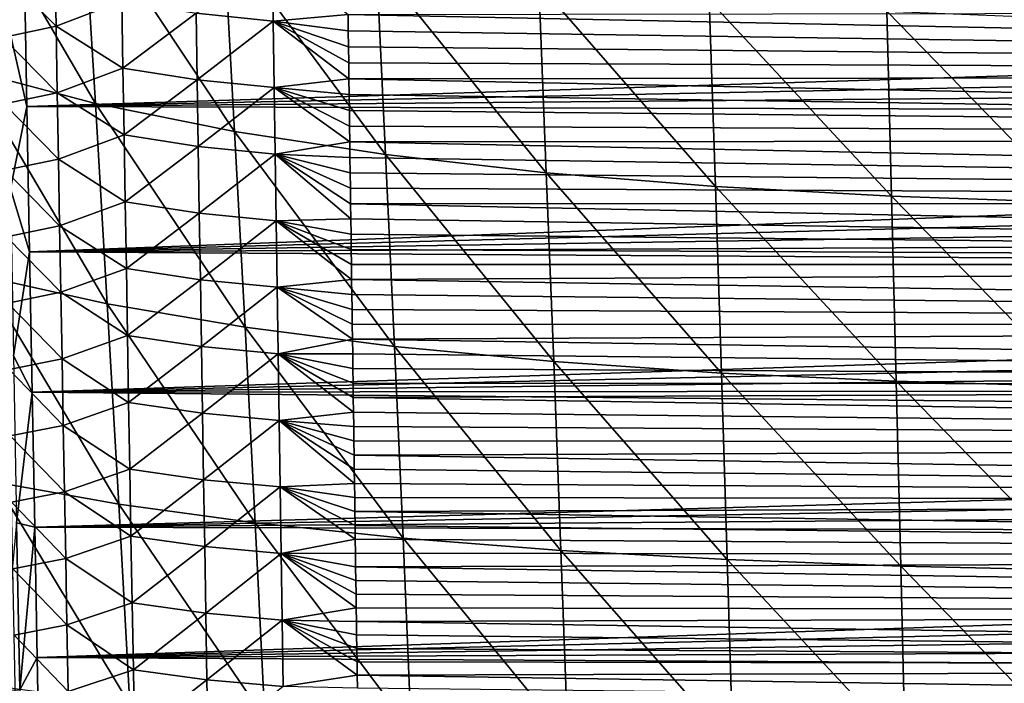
# Model space of a CAD drawing. Header units: metres. Extents: x -26 to 26, y -119 to 32.
# Tile 77 of 208: x -15 to -7, y -78 to -73. Entities that reach past the tile are written whole.
import ezdxf

# ---------------------------------------------------------------- set-up
doc = ezdxf.new("R2010")
doc.units = ezdxf.units.M
doc.layers.add('solid_13_411_041_XXX', color=7, linetype='CONTINUOUS')

msp = doc.modelspace()

# ---------------------------------------------------------------- linework, layer by layer
at = {"layer": 'solid_13_411_041_XXX'}
for points in [[(17.525429, -69.207085, 104.899536), (-17.651897, -67.035355, 104.899536), (-16.666857, -83.214798, 104.899536)], [(17.449858, -70.470863, 104.899536), (17.525429, -69.207085, 104.899536), (-16.666857, -83.214798, 104.899536)], [(17.304169, -72.877609, 104.899536), (17.449858, -70.470863, 104.899536), (-16.666857, -83.214798, 104.899536)], [(-14.675493, -72.348824, 145.143143), (-14.836639, -71.528801, 145.127792), (-14.812245, -72.884521, 145.127899)], [(-15.229058, -71.609421, 79.136452), (-14.197347, -71.923141, 77.956406), (-14.098579, -73.548683, 77.975136)], [(-15.119359, -73.279694, 79.157005), (-15.229058, -71.609421, 79.136452), (-14.098579, -73.548683, 77.975136)], [(-14.197347, -71.923141, 77.956406), (-13.05574, -72.188942, 76.868614), (-12.969152, -73.776581, 76.885094)], [(-14.098579, -73.548683, 77.975136), (-14.197347, -71.923141, 77.956406), (-12.969152, -73.776581, 76.885094)], [(-13.05574, -72.188942, 76.868614), (-11.81911, -72.406555, 75.879234), (-11.745146, -73.963165, 75.893204)], [(-12.969152, -73.776581, 76.885094), (-13.05574, -72.188942, 76.868614), (-11.745146, -73.963165, 75.893204)], [(-14.653278, -73.573616, 145.14325), (-14.675493, -72.348824, 145.143143), (-14.812245, -72.884521, 145.127899)], [(14.669995, -72.654648, 145.143173), (-14.675493, -72.348824, 145.143143), (-14.653278, -73.573616, 145.14325)], [(-13.281077, -72.814812, 139.039108), (-12.663306, -72.339943, 138.855377), (-12.655432, -72.879959, 138.860199)], [(-12.655432, -72.879959, 138.860199), (-12.663306, -72.339943, 138.855377), (-12.048853, -72.827682, 138.803894)], [(-14.859525, -72.474525, 140.326904), (-14.427161, -72.381165, 139.786545), (-14.417486, -72.921059, 139.790268)], [(-14.417486, -72.921059, 139.790268), (-14.427161, -72.381165, 139.786545), (-13.884197, -72.719032, 139.351959)], [(-11.81911, -72.406555, 75.879234), (-10.502211, -72.57843, 74.99334), (-10.44061, -74.11055, 75.004707)], [(-11.745146, -73.963165, 75.893204), (-11.81911, -72.406555, 75.879234), (-10.44061, -74.11055, 75.004707)], [(-14.849471, -73.01329, 140.329971), (-14.859525, -72.474525, 140.326904), (-14.417486, -72.921059, 139.790268)], [(-10.502211, -72.57843, 74.99334), (-9.118408, -72.708435, 74.215294), (-9.068419, -74.222031, 74.224091)], [(-10.44061, -74.11055, 75.004707), (-10.502211, -72.57843, 74.99334), (-9.068419, -74.222031, 74.224091)], [(14.669995, -72.654648, 145.143173), (-14.653278, -73.573616, 145.14325), (14.66392, -72.989799, 145.143204)], [(-14.417486, -72.921059, 139.790268), (-13.884197, -72.719032, 139.351959), (-13.874987, -73.261475, 139.356216)], [(-13.874987, -73.261475, 139.356216), (-13.884197, -72.719032, 139.351959), (-13.281077, -72.814812, 139.039108)], [(-9.118408, -72.708435, 74.215294), (-7.679694, -72.800743, 73.548866), (-7.640296, -74.301193, 73.555252)], [(-9.068419, -74.222031, 74.224091), (-9.118408, -72.708435, 74.215294), (-7.640296, -74.301193, 73.555252)], [(-13.874987, -73.261475, 139.356216), (-13.281077, -72.814812, 139.039108), (-13.272505, -73.35585, 139.043716)], [(-13.272505, -73.35585, 139.043716), (-13.281077, -72.814812, 139.039108), (-12.655432, -72.879959, 138.860199)], [(-12.655432, -72.879959, 138.860199), (-12.048853, -72.827682, 138.803894), (-12.047091, -72.958641, 138.805084)], [(12.049403, -72.788933, 138.803543), (12.042242, -73.320175, 138.80835), (-12.048853, -72.827682, 138.803894)], [(12.042242, -73.320175, 138.80835), (-12.047091, -72.958641, 138.805084), (-12.048853, -72.827682, 138.803894)], [(-7.679694, -72.800743, 73.548866), (-6.196318, -72.859901, 72.997841), (-6.166385, -74.351929, 73.002068)], [(-7.640296, -74.301193, 73.555252), (-7.679694, -72.800743, 73.548866), (-6.166385, -74.351929, 73.002068)], [(17.091856, -76.318466, 104.899536), (17.304169, -72.877609, 104.899536), (-16.666857, -83.214798, 104.899536)], [(-14.653278, -73.573616, 145.14325), (-14.812245, -72.884521, 145.127899), (-14.787565, -74.240242, 145.128006)], [(-13.272505, -73.35585, 139.043716), (-12.655432, -72.879959, 138.860199), (-12.647519, -73.419983, 138.865021)], [(-12.655432, -72.879959, 138.860199), (-12.047091, -72.958641, 138.805084), (-12.045334, -73.089073, 138.806259)], [(-12.655432, -72.879959, 138.860199), (-12.045334, -73.089073, 138.806259), (-12.043581, -73.218971, 138.807434)], [(-12.655432, -72.879959, 138.860199), (-12.043581, -73.218971, 138.807434), (-12.041834, -73.348312, 138.808609)], [(-12.647519, -73.419983, 138.865021), (-12.655432, -72.879959, 138.860199), (-12.041834, -73.348312, 138.808609)], [(-14.849471, -73.01329, 140.329971), (-14.417486, -72.921059, 139.790268), (-14.407775, -73.460953, 139.793976)], [(14.66392, -72.989799, 145.143204), (-14.653278, -73.573616, 145.14325), (14.657889, -73.321823, 145.143219)], [(-14.407775, -73.460953, 139.793976), (-14.417486, -72.921059, 139.790268), (-13.874987, -73.261475, 139.356216)], [(12.042242, -73.320175, 138.80835), (-12.045334, -73.089073, 138.806259), (-12.047091, -72.958641, 138.805084)], [(-14.839381, -73.552048, 140.333054), (-14.849471, -73.01329, 140.329971), (-14.407775, -73.460953, 139.793976)], [(12.042242, -73.320175, 138.80835), (-12.043581, -73.218971, 138.807434), (-12.045334, -73.089073, 138.806259)], [(12.042242, -73.320175, 138.80835), (-12.041834, -73.348312, 138.808609), (-12.043581, -73.218971, 138.807434)], [(-15.119359, -73.279694, 79.157005), (-14.098579, -73.548683, 77.975136), (-14.001876, -75.17408, 77.993851)], [(-15.01193, -74.949806, 79.177528), (-15.119359, -73.279694, 79.157005), (-14.001876, -75.17408, 77.993851)], [(-14.407775, -73.460953, 139.793976), (-13.874987, -73.261475, 139.356216), (-13.86574, -73.803909, 139.360458)], [(-13.86574, -73.803909, 139.360458), (-13.874987, -73.261475, 139.356216), (-13.272505, -73.35585, 139.043716)], [(14.657889, -73.321823, 145.143219), (-14.653278, -73.573616, 145.14325), (14.6519, -73.650642, 145.14325)], [(-13.86574, -73.803909, 139.360458), (-13.272505, -73.35585, 139.043716), (-13.263893, -73.896881, 139.04834)], [(-13.263893, -73.896881, 139.04834), (-13.272505, -73.35585, 139.043716), (-12.647519, -73.419983, 138.865021)], [(-12.647519, -73.419983, 138.865021), (-12.041834, -73.348312, 138.808609), (-12.040092, -73.477036, 138.809769)], [(12.042242, -73.320175, 138.80835), (12.035177, -73.841507, 138.813065), (-12.041834, -73.348312, 138.808609)], [(12.035177, -73.841507, 138.813065), (-12.040092, -73.477036, 138.809769), (-12.041834, -73.348312, 138.808609)], [(-14.839381, -73.552048, 140.333054), (-14.407775, -73.460953, 139.793976), (-14.398026, -74.000847, 139.797699)], [(-14.398026, -74.000847, 139.797699), (-14.407775, -73.460953, 139.793976), (-13.86574, -73.803909, 139.360458)], [(-13.263893, -73.896881, 139.04834), (-12.647519, -73.419983, 138.865021), (-12.639567, -73.959999, 138.869827)], [(-12.647519, -73.419983, 138.865021), (-12.040092, -73.477036, 138.809769), (-12.038357, -73.605156, 138.810928)], [(-12.647519, -73.419983, 138.865021), (-12.038357, -73.605156, 138.810928), (-12.036627, -73.732689, 138.812073)], [(-12.647519, -73.419983, 138.865021), (-12.036627, -73.732689, 138.812073), (-12.034903, -73.859634, 138.813217)], [(-12.639567, -73.959999, 138.869827), (-12.647519, -73.419983, 138.865021), (-12.034903, -73.859634, 138.813217)], [(12.035177, -73.841507, 138.813065), (-12.038357, -73.605156, 138.810928), (-12.040092, -73.477036, 138.809769)], [(-14.829254, -74.090805, 140.336136), (-14.839381, -73.552048, 140.333054), (-14.398026, -74.000847, 139.797699)], [(-14.098579, -73.548683, 77.975136), (-12.969152, -73.776581, 76.885094), (-12.884422, -75.364105, 76.90155)], [(-14.001876, -75.17408, 77.993851), (-14.098579, -73.548683, 77.975136), (-12.884422, -75.364105, 76.90155)], [(-14.631654, -74.752892, 145.143356), (-14.653278, -73.573616, 145.14325), (-14.787565, -74.240242, 145.128006)], [(14.6519, -73.650642, 145.14325), (-14.653278, -73.573616, 145.14325), (-14.631654, -74.752892, 145.143356)], [(12.035177, -73.841507, 138.813065), (-12.036627, -73.732689, 138.812073), (-12.038357, -73.605156, 138.810928)], [(14.6519, -73.650642, 145.14325), (-14.631654, -74.752892, 145.143356), (14.645956, -73.975967, 145.14328)], [(-12.969152, -73.776581, 76.885094), (-11.745146, -73.963165, 75.893204), (-11.672832, -75.519699, 75.907166)], [(-12.884422, -75.364105, 76.90155), (-12.969152, -73.776581, 76.885094), (-11.672832, -75.519699, 75.907166)], [(12.035177, -73.841507, 138.813065), (-12.034903, -73.859634, 138.813217), (-12.036627, -73.732689, 138.812073)], [(-14.398026, -74.000847, 139.797699), (-13.86574, -73.803909, 139.360458), (-13.856454, -74.346352, 139.364716)], [(-13.856454, -74.346352, 139.364716), (-13.86574, -73.803909, 139.360458), (-13.263893, -73.896881, 139.04834)], [(-12.639567, -73.959999, 138.869827), (-12.034903, -73.859634, 138.813217), (-12.033184, -73.986, 138.814362)], [(12.035177, -73.841507, 138.813065), (12.028203, -74.353447, 138.817688), (-12.034903, -73.859634, 138.813217)], [(12.028203, -74.353447, 138.817688), (-12.033184, -73.986, 138.814362), (-12.034903, -73.859634, 138.813217)], [(-13.856454, -74.346352, 139.364716), (-13.263893, -73.896881, 139.04834), (-13.255242, -74.43792, 139.052948)], [(-13.255242, -74.43792, 139.052948), (-13.263893, -73.896881, 139.04834), (-12.639567, -73.959999, 138.869827)], [(-14.829254, -74.090805, 140.336136), (-14.398026, -74.000847, 139.797699), (-14.38824, -74.540741, 139.801407)], [(14.645956, -73.975967, 145.14328), (-14.631654, -74.752892, 145.143356), (14.640056, -74.297882, 145.143311)], [(-14.38824, -74.540741, 139.801407), (-14.398026, -74.000847, 139.797699), (-13.856454, -74.346352, 139.364716)], [(-13.255242, -74.43792, 139.052948), (-12.639567, -73.959999, 138.869827), (-12.631575, -74.500015, 138.874649)], [(-12.639567, -73.959999, 138.869827), (-12.033184, -73.986, 138.814362), (-12.031471, -74.111794, 138.815506)], [(-12.639567, -73.959999, 138.869827), (-12.031471, -74.111794, 138.815506), (-12.029763, -74.23703, 138.816635)], [(-12.639567, -73.959999, 138.869827), (-12.029763, -74.23703, 138.816635), (-12.028061, -74.361702, 138.817764)], [(-12.639567, -73.959999, 138.869827), (-12.028061, -74.361702, 138.817764), (-12.026363, -74.485825, 138.818878)], [(-12.631575, -74.500015, 138.874649), (-12.639567, -73.959999, 138.869827), (-12.026363, -74.485825, 138.818878)], [(12.028203, -74.353447, 138.817688), (-12.031471, -74.111794, 138.815506), (-12.033184, -73.986, 138.814362)], [(-11.745146, -73.963165, 75.893204), (-10.44061, -74.11055, 75.004707), (-10.380453, -75.642601, 75.016075)], [(-11.672832, -75.519699, 75.907166), (-11.745146, -73.963165, 75.893204), (-10.380453, -75.642601, 75.016075)], [(-14.81909, -74.629555, 140.339218), (-14.829254, -74.090805, 140.336136), (-14.38824, -74.540741, 139.801407)], [(12.028203, -74.353447, 138.817688), (-12.029763, -74.23703, 138.816635), (-12.031471, -74.111794, 138.815506)], [(-10.44061, -74.11055, 75.004707), (-9.068419, -74.222031, 74.224091), (-9.019666, -75.735573, 74.232895)], [(-10.380453, -75.642601, 75.016075), (-10.44061, -74.11055, 75.004707), (-9.019666, -75.735573, 74.232895)], [(-14.631654, -74.752892, 145.143356), (-14.787565, -74.240242, 145.128006), (-14.762599, -75.595955, 145.128113)], [(12.028203, -74.353447, 138.817688), (-12.028061, -74.361702, 138.817764), (-12.029763, -74.23703, 138.816635)], [(-9.068419, -74.222031, 74.224091), (-7.640296, -74.301193, 73.555252), (-7.601928, -75.801605, 73.561638)], [(-9.019666, -75.735573, 74.232895), (-9.068419, -74.222031, 74.224091), (-7.601928, -75.801605, 73.561638)], [(14.640056, -74.297882, 145.143311), (-14.631654, -74.752892, 145.143356), (14.634198, -74.616501, 145.143341)], [(-14.38824, -74.540741, 139.801407), (-13.856454, -74.346352, 139.364716), (-13.847129, -74.888794, 139.368973)], [(-13.847129, -74.888794, 139.368973), (-13.856454, -74.346352, 139.364716), (-13.255242, -74.43792, 139.052948)], [(12.028203, -74.353447, 138.817688), (12.021317, -74.856194, 138.82222), (-12.028061, -74.361702, 138.817764)], [(-7.640296, -74.301193, 73.555252), (-6.166385, -74.351929, 73.002068), (-6.137276, -75.843941, 73.006302)], [(-7.601928, -75.801605, 73.561638), (-7.640296, -74.301193, 73.555252), (-6.137276, -75.843941, 73.006302)], [(12.021317, -74.856194, 138.82222), (-12.026363, -74.485825, 138.818878), (-12.028061, -74.361702, 138.817764)], [(-13.847129, -74.888794, 139.368973), (-13.255242, -74.43792, 139.052948), (-13.246552, -74.978958, 139.057556)], [(-13.246552, -74.978958, 139.057556), (-13.255242, -74.43792, 139.052948), (-12.631575, -74.500015, 138.874649)], [(-13.246552, -74.978958, 139.057556), (-12.631575, -74.500015, 138.874649), (-12.623539, -75.040031, 138.879456)], [(-12.631575, -74.500015, 138.874649), (-12.026363, -74.485825, 138.818878), (-12.024672, -74.609413, 138.819992)], [(-12.631575, -74.500015, 138.874649), (-12.024672, -74.609413, 138.819992), (-12.022984, -74.732468, 138.821106)], [(-12.631575, -74.500015, 138.874649), (-12.022984, -74.732468, 138.821106), (-12.021301, -74.854996, 138.82222)], [(-12.631575, -74.500015, 138.874649), (-12.021301, -74.854996, 138.82222), (-12.019625, -74.977005, 138.823318)], [(-12.623539, -75.040031, 138.879456), (-12.631575, -74.500015, 138.874649), (-12.019625, -74.977005, 138.823318)], [(12.021317, -74.856194, 138.82222), (-12.024672, -74.609413, 138.819992), (-12.026363, -74.485825, 138.818878)], [(-14.81909, -74.629555, 140.339218), (-14.38824, -74.540741, 139.801407), (-14.378416, -75.080635, 139.805145)], [(-14.378416, -75.080635, 139.805145), (-14.38824, -74.540741, 139.801407), (-13.847129, -74.888794, 139.368973)], [(-14.808888, -75.168312, 140.342316), (-14.81909, -74.629555, 140.339218), (-14.378416, -75.080635, 139.805145)], [(14.634198, -74.616501, 145.143341), (-14.631654, -74.752892, 145.143356), (14.628384, -74.931915, 145.143372)], [(12.021317, -74.856194, 138.82222), (-12.022984, -74.732468, 138.821106), (-12.024672, -74.609413, 138.819992)], [(-14.610602, -75.890434, 145.143448), (-14.631654, -74.752892, 145.143356), (-14.762599, -75.595955, 145.128113)], [(14.628384, -74.931915, 145.143372), (-14.631654, -74.752892, 145.143356), (-14.610602, -75.890434, 145.143448)], [(12.021317, -74.856194, 138.82222), (-12.021301, -74.854996, 138.82222), (-12.022984, -74.732468, 138.821106)], [(-14.378416, -75.080635, 139.805145), (-13.847129, -74.888794, 139.368973), (-13.837765, -75.431229, 139.37323)], [(-13.837765, -75.431229, 139.37323), (-13.847129, -74.888794, 139.368973), (-13.246552, -74.978958, 139.057556)], [(12.021317, -74.856194, 138.82222), (-12.019625, -74.977005, 138.823318), (-12.021301, -74.854996, 138.82222)], [(12.021317, -74.856194, 138.82222), (12.014523, -75.349197, 138.826675), (-12.019625, -74.977005, 138.823318)], [(-15.01193, -74.949806, 79.177528), (-14.001876, -75.17408, 77.993851), (-13.908098, -76.799606, 78.01255)], [(-14.907721, -76.620071, 79.198029), (-15.01193, -74.949806, 79.177528), (-13.908098, -76.799606, 78.01255)], [(14.628384, -74.931915, 145.143372), (-14.610602, -75.890434, 145.143448), (14.622611, -75.244247, 145.143387)], [(-13.837765, -75.431229, 139.37323), (-13.246552, -74.978958, 139.057556), (-13.237819, -75.519989, 139.06218)], [(-13.237819, -75.519989, 139.06218), (-13.246552, -74.978958, 139.057556), (-12.623539, -75.040031, 138.879456)], [(-12.623539, -75.040031, 138.879456), (-12.019625, -74.977005, 138.823318), (-12.017952, -75.098503, 138.824417)], [(12.014523, -75.349197, 138.826675), (-12.017952, -75.098503, 138.824417), (-12.019625, -74.977005, 138.823318)], [(-13.237819, -75.519989, 139.06218), (-12.623539, -75.040031, 138.879456), (-12.615459, -75.580048, 138.884277)], [(-12.623539, -75.040031, 138.879456), (-12.017952, -75.098503, 138.824417), (-12.016283, -75.219498, 138.825516)], [(-12.623539, -75.040031, 138.879456), (-12.016283, -75.219498, 138.825516), (-12.01462, -75.339996, 138.826599)], [(-12.623539, -75.040031, 138.879456), (-12.01462, -75.339996, 138.826599), (-12.01296, -75.460007, 138.827682)], [(-12.615459, -75.580048, 138.884277), (-12.623539, -75.040031, 138.879456), (-12.01296, -75.460007, 138.827682)], [(-14.808888, -75.168312, 140.342316), (-14.378416, -75.080635, 139.805145), (-14.368554, -75.620529, 139.808868)], [(-14.368554, -75.620529, 139.808868), (-14.378416, -75.080635, 139.805145), (-13.837765, -75.431229, 139.37323)], [(12.014523, -75.349197, 138.826675), (-12.016283, -75.219498, 138.825516), (-12.017952, -75.098503, 138.824417)], [(-14.798651, -75.707069, 140.345413), (-14.808888, -75.168312, 140.342316), (-14.368554, -75.620529, 139.808868)], [(-14.001876, -75.17408, 77.993851), (-12.884422, -75.364105, 76.90155), (-12.802325, -76.951736, 76.918007)], [(-13.908098, -76.799606, 78.01255), (-14.001876, -75.17408, 77.993851), (-12.802325, -76.951736, 76.918007)], [(12.014523, -75.349197, 138.826675), (-12.01462, -75.339996, 138.826599), (-12.016283, -75.219498, 138.825516)], [(14.622611, -75.244247, 145.143387), (-14.610602, -75.890434, 145.143448), (14.61688, -75.553596, 145.143417)], [(-12.884422, -75.364105, 76.90155), (-11.672832, -75.519699, 75.907166), (-11.602859, -77.076309, 75.92112)], [(-12.802325, -76.951736, 76.918007), (-12.884422, -75.364105, 76.90155), (-11.602859, -77.076309, 75.92112)], [(12.014523, -75.349197, 138.826675), (-12.01296, -75.460007, 138.827682), (-12.01462, -75.339996, 138.826599)], [(12.014523, -75.349197, 138.826675), (12.007818, -75.832878, 138.831055), (-12.01296, -75.460007, 138.827682)], [(-14.368554, -75.620529, 139.808868), (-13.837765, -75.431229, 139.37323), (-13.82836, -75.973671, 139.377502)], [(-13.82836, -75.973671, 139.377502), (-13.837765, -75.431229, 139.37323), (-13.237819, -75.519989, 139.06218)], [(-12.615459, -75.580048, 138.884277), (-12.01296, -75.460007, 138.827682), (-12.011306, -75.579529, 138.828766)], [(12.007818, -75.832878, 138.831055), (-12.011306, -75.579529, 138.828766), (-12.01296, -75.460007, 138.827682)], [(14.61688, -75.553596, 145.143417), (-14.610602, -75.890434, 145.143448), (14.611192, -75.860062, 145.143448)], [(-13.82836, -75.973671, 139.377502), (-13.237819, -75.519989, 139.06218), (-13.229042, -76.061028, 139.066803)], [(-13.229042, -76.061028, 139.066803), (-13.237819, -75.519989, 139.06218), (-12.615459, -75.580048, 138.884277)], [(-11.672832, -75.519699, 75.907166), (-10.380453, -75.642601, 75.016075), (-10.322345, -77.174713, 75.027435)], [(-11.602859, -77.076309, 75.92112), (-11.672832, -75.519699, 75.907166), (-10.322345, -77.174713, 75.027435)], [(-14.798651, -75.707069, 140.345413), (-14.368554, -75.620529, 139.808868), (-14.358655, -76.160423, 139.812607)], [(-14.610602, -75.890434, 145.143448), (-14.762599, -75.595955, 145.128113), (-14.73735, -76.951668, 145.12822)], [(-14.358655, -76.160423, 139.812607), (-14.368554, -75.620529, 139.808868), (-13.82836, -75.973671, 139.377502)], [(-13.229042, -76.061028, 139.066803), (-12.615459, -75.580048, 138.884277), (-12.607335, -76.120071, 138.889084)], [(-12.615459, -75.580048, 138.884277), (-12.011306, -75.579529, 138.828766), (-12.009657, -75.698502, 138.829834)], [(-12.615459, -75.580048, 138.884277), (-12.009657, -75.698502, 138.829834), (-12.008013, -75.816925, 138.830902)], [(-12.615459, -75.580048, 138.884277), (-12.008013, -75.816925, 138.830902), (-12.006373, -75.934792, 138.83197)], [(-12.615459, -75.580048, 138.884277), (-12.006373, -75.934792, 138.83197), (-12.004739, -76.052124, 138.833038)], [(-12.607335, -76.120071, 138.889084), (-12.615459, -75.580048, 138.884277), (-12.004739, -76.052124, 138.833038)], [(12.007818, -75.832878, 138.831055), (-12.009657, -75.698502, 138.829834), (-12.011306, -75.579529, 138.828766)], [(-14.788377, -76.245819, 140.348526), (-14.798651, -75.707069, 140.345413), (-14.358655, -76.160423, 139.812607)], [(12.007818, -75.832878, 138.831055), (-12.008013, -75.816925, 138.830902), (-12.009657, -75.698502, 138.829834)], [(-10.380453, -75.642601, 75.016075), (-9.019666, -75.735573, 74.232895), (-8.972669, -77.249168, 74.241692)], [(-10.322345, -77.174713, 75.027435), (-10.380453, -75.642601, 75.016075), (-8.972669, -77.249168, 74.241692)], [(-9.019666, -75.735573, 74.232895), (-7.601928, -75.801605, 73.561638), (-7.565023, -77.302055, 73.568024)], [(-8.972669, -77.249168, 74.241692), (-9.019666, -75.735573, 74.232895), (-7.565023, -77.302055, 73.568024)], [(14.611192, -75.860062, 145.143448), (-14.610602, -75.890434, 145.143448), (14.605544, -76.163673, 145.143463)], [(12.007818, -75.832878, 138.831055), (-12.006373, -75.934792, 138.83197), (-12.008013, -75.816925, 138.830902)], [(12.007818, -75.832878, 138.831055), (12.001199, -76.307739, 138.835342), (-12.006373, -75.934792, 138.83197)], [(-7.601928, -75.801605, 73.561638), (-6.137276, -75.843941, 73.006302), (-6.109337, -77.335976, 73.010536)], [(-7.565023, -77.302055, 73.568024), (-7.601928, -75.801605, 73.561638), (-6.109337, -77.335976, 73.010536)], [(-14.590124, -76.986488, 145.143539), (-14.610602, -75.890434, 145.143448), (-14.73735, -76.951668, 145.12822)], [(14.605544, -76.163673, 145.143463), (-14.610602, -75.890434, 145.143448), (-14.590124, -76.986488, 145.143539)], [(12.001199, -76.307739, 138.835342), (-12.004739, -76.052124, 138.833038), (-12.006373, -75.934792, 138.83197)], [(-14.358655, -76.160423, 139.812607), (-13.82836, -75.973671, 139.377502), (-13.818913, -76.516113, 139.38176)], [(-13.818913, -76.516113, 139.38176), (-13.82836, -75.973671, 139.377502), (-13.229042, -76.061028, 139.066803)], [(-13.818913, -76.516113, 139.38176), (-13.229042, -76.061028, 139.066803), (-13.220222, -76.602066, 139.071411)], [(-13.220222, -76.602066, 139.071411), (-13.229042, -76.061028, 139.066803), (-12.607335, -76.120071, 138.889084)], [(-12.607335, -76.120071, 138.889084), (-12.004739, -76.052124, 138.833038), (-12.00311, -76.168922, 138.834091)], [(12.001199, -76.307739, 138.835342), (-12.00311, -76.168922, 138.834091), (-12.004739, -76.052124, 138.833038)], [(-14.788377, -76.245819, 140.348526), (-14.358655, -76.160423, 139.812607), (-14.348717, -76.700317, 139.816345)], [(14.605544, -76.163673, 145.143463), (-14.590124, -76.986488, 145.143539), (14.599938, -76.464134, 145.143494)], [(-14.348717, -76.700317, 139.816345), (-14.358655, -76.160423, 139.812607), (-13.818913, -76.516113, 139.38176)], [(-13.220222, -76.602066, 139.071411), (-12.607335, -76.120071, 138.889084), (-12.599162, -76.660088, 138.893906)], [(-12.607335, -76.120071, 138.889084), (-12.00311, -76.168922, 138.834091), (-12.001486, -76.285187, 138.835144)], [(-12.607335, -76.120071, 138.889084), (-12.001486, -76.285187, 138.835144), (-11.999866, -76.400932, 138.836182)], [(-12.607335, -76.120071, 138.889084), (-11.999866, -76.400932, 138.836182), (-11.998252, -76.516167, 138.837219)], [(-12.607335, -76.120071, 138.889084), (-11.998252, -76.516167, 138.837219), (-11.996642, -76.63089, 138.838257)], [(-12.599162, -76.660088, 138.893906), (-12.607335, -76.120071, 138.889084), (-11.996642, -76.63089, 138.838257)], [(12.001199, -76.307739, 138.835342), (-12.001486, -76.285187, 138.835144), (-12.00311, -76.168922, 138.834091)], [(-14.778067, -76.784576, 140.351654), (-14.788377, -76.245819, 140.348526), (-14.348717, -76.700317, 139.816345)], [(16.87731, -79.769028, 104.899536), (17.091856, -76.318466, 104.899536), (-16.666857, -83.214798, 104.899536)], [(12.001199, -76.307739, 138.835342), (-11.999866, -76.400932, 138.836182), (-12.001486, -76.285187, 138.835144)], [(12.001199, -76.307739, 138.835342), (11.994659, -76.774178, 138.839554), (-11.999866, -76.400932, 138.836182)], [(11.994659, -76.774178, 138.839554), (-11.998252, -76.516167, 138.837219), (-11.999866, -76.400932, 138.836182)], [(14.599938, -76.464134, 145.143494), (-14.590124, -76.986488, 145.143539), (14.594377, -76.761452, 145.143524)], [(-14.348717, -76.700317, 139.816345), (-13.818913, -76.516113, 139.38176), (-13.809426, -77.058548, 139.386032)], [(-13.809426, -77.058548, 139.386032), (-13.818913, -76.516113, 139.38176), (-13.220222, -76.602066, 139.071411)], [(11.994659, -76.774178, 138.839554), (-11.996642, -76.63089, 138.838257), (-11.998252, -76.516167, 138.837219)], [(-14.907721, -76.620071, 79.198029), (-13.908098, -76.799606, 78.01255), (-13.818124, -78.425529, 78.03125)], [(-14.807693, -78.29081, 79.218544), (-14.907721, -76.620071, 79.198029), (-13.818124, -78.425529, 78.03125)], [(-13.809426, -77.058548, 139.386032), (-13.220222, -76.602066, 139.071411), (-13.211356, -77.143105, 139.076035)], [(-13.211356, -77.143105, 139.076035), (-13.220222, -76.602066, 139.071411), (-12.599162, -76.660088, 138.893906)], [(-13.211356, -77.143105, 139.076035), (-12.599162, -76.660088, 138.893906), (-12.59094, -77.200104, 138.898727)], [(-12.599162, -76.660088, 138.893906), (-11.996642, -76.63089, 138.838257), (-11.995037, -76.74511, 138.839294)], [(-12.599162, -76.660088, 138.893906), (-11.995037, -76.74511, 138.839294), (-11.993437, -76.858841, 138.840317)], [(-12.599162, -76.660088, 138.893906), (-11.993437, -76.858841, 138.840317), (-11.99184, -76.972076, 138.841339)], [(-12.599162, -76.660088, 138.893906), (-11.99184, -76.972076, 138.841339), (-11.990249, -77.084839, 138.842361)], [(-12.59094, -77.200104, 138.898727), (-12.599162, -76.660088, 138.893906), (-11.990249, -77.084839, 138.842361)], [(11.994659, -76.774178, 138.839554), (-11.995037, -76.74511, 138.839294), (-11.996642, -76.63089, 138.838257)], [(-14.778067, -76.784576, 140.351654), (-14.348717, -76.700317, 139.816345), (-14.33874, -77.240211, 139.820099)], [(-14.33874, -77.240211, 139.820099), (-14.348717, -76.700317, 139.816345), (-13.809426, -77.058548, 139.386032)], [(11.994659, -76.774178, 138.839554), (-11.993437, -76.858841, 138.840317), (-11.995037, -76.74511, 138.839294)], [(-14.767719, -77.323334, 140.354782), (-14.778067, -76.784576, 140.351654), (-14.33874, -77.240211, 139.820099)], [(14.594377, -76.761452, 145.143524), (-14.590124, -76.986488, 145.143539), (14.588856, -77.055733, 145.143539)], [(-13.908098, -76.799606, 78.01255), (-12.802325, -76.951736, 76.918007), (-12.723652, -78.539688, 76.934464)], [(-13.818124, -78.425529, 78.03125), (-13.908098, -76.799606, 78.01255), (-12.723652, -78.539688, 76.934464)], [(11.994659, -76.774178, 138.839554), (11.988205, -77.231659, 138.843689), (-11.993437, -76.858841, 138.840317)], [(11.988205, -77.231659, 138.843689), (-11.99184, -76.972076, 138.841339), (-11.993437, -76.858841, 138.840317)], [(-14.71182, -78.307358, 145.128326), (-14.73735, -76.951668, 145.12822), (-14.861716, -78.310219, 145.078629)], [(-14.590124, -76.986488, 145.143539), (-14.73735, -76.951668, 145.12822), (-14.71182, -78.307358, 145.128326)], [(-14.570205, -78.043434, 145.143631), (-14.590124, -76.986488, 145.143539), (-14.71182, -78.307358, 145.128326)], [(14.588856, -77.055733, 145.143539), (-14.590124, -76.986488, 145.143539), (-14.570205, -78.043434, 145.143631)], [(-12.802325, -76.951736, 76.918007), (-11.602859, -77.076309, 75.92112), (-11.53593, -78.633163, 75.935081)], [(-12.723652, -78.539688, 76.934464), (-12.802325, -76.951736, 76.918007), (-11.53593, -78.633163, 75.935081)], [(11.988205, -77.231659, 138.843689), (-11.990249, -77.084839, 138.842361), (-11.99184, -76.972076, 138.841339)], [(14.588856, -77.055733, 145.143539), (-14.570205, -78.043434, 145.143631), (14.583378, -77.347069, 145.14357)], [(-14.33874, -77.240211, 139.820099), (-13.809426, -77.058548, 139.386032), (-13.799896, -77.60099, 139.390305)], [(-13.799896, -77.60099, 139.390305), (-13.809426, -77.058548, 139.386032), (-13.211356, -77.143105, 139.076035)], [(-13.799896, -77.60099, 139.390305), (-13.211356, -77.143105, 139.076035), (-13.202445, -77.684143, 139.080658)], [(-13.202445, -77.684143, 139.080658), (-13.211356, -77.143105, 139.076035), (-12.59094, -77.200104, 138.898727)], [(-12.59094, -77.200104, 138.898727), (-11.990249, -77.084839, 138.842361), (-11.988662, -77.197121, 138.843384)], [(11.988205, -77.231659, 138.843689), (-11.988662, -77.197121, 138.843384), (-11.990249, -77.084839, 138.842361)], [(-11.602859, -77.076309, 75.92112), (-10.322345, -77.174713, 75.027435), (-10.266899, -78.707016, 75.038803)], [(-11.53593, -78.633163, 75.935081), (-11.602859, -77.076309, 75.92112), (-10.266899, -78.707016, 75.038803)], [(-13.202445, -77.684143, 139.080658), (-12.59094, -77.200104, 138.898727), (-12.582667, -77.74012, 138.903534)], [(-12.59094, -77.200104, 138.898727), (-11.988662, -77.197121, 138.843384), (-11.98708, -77.308937, 138.844391)], [(-12.59094, -77.200104, 138.898727), (-11.98708, -77.308937, 138.844391), (-11.985501, -77.420288, 138.845398)], [(-12.59094, -77.200104, 138.898727), (-11.985501, -77.420288, 138.845398), (-11.983927, -77.531189, 138.84639)], [(-12.59094, -77.200104, 138.898727), (-11.983927, -77.531189, 138.84639), (-11.982357, -77.64164, 138.847397)], [(-12.582667, -77.74012, 138.903534), (-12.59094, -77.200104, 138.898727), (-11.982357, -77.64164, 138.847397)], [(11.988205, -77.231659, 138.843689), (-11.98708, -77.308937, 138.844391), (-11.988662, -77.197121, 138.843384)], [(11.988205, -77.231659, 138.843689), (11.981834, -77.680389, 138.847748), (-11.98708, -77.308937, 138.844391)], [(-10.322345, -77.174713, 75.027435), (-8.972669, -77.249168, 74.241692), (-8.927955, -78.762901, 74.250504)], [(-10.266899, -78.707016, 75.038803), (-10.322345, -77.174713, 75.027435), (-8.927955, -78.762901, 74.250504)], [(-14.767719, -77.323334, 140.354782), (-14.33874, -77.240211, 139.820099), (-14.328725, -77.780113, 139.823868)], [(-14.328725, -77.780113, 139.823868), (-14.33874, -77.240211, 139.820099), (-13.799896, -77.60099, 139.390305)], [(11.981834, -77.680389, 138.847748), (-11.985501, -77.420288, 138.845398), (-11.98708, -77.308937, 138.844391)], [(-8.972669, -77.249168, 74.241692), (-7.565023, -77.302055, 73.568024), (-7.530021, -78.802597, 73.574417)], [(-8.927955, -78.762901, 74.250504), (-8.972669, -77.249168, 74.241692), (-7.530021, -78.802597, 73.574417)], [(-7.565023, -77.302055, 73.568024), (-6.109337, -77.335976, 73.010536), (-6.082921, -78.828064, 73.014786)], [(-7.530021, -78.802597, 73.574417), (-7.565023, -77.302055, 73.568024), (-6.082921, -78.828064, 73.014786)], [(-14.757336, -77.862083, 140.357941), (-14.767719, -77.323334, 140.354782), (-14.328725, -77.780113, 139.823868)], [(14.583378, -77.347069, 145.14357), (-14.570205, -78.043434, 145.143631), (14.57794, -77.635551, 145.1436)], [(11.981834, -77.680389, 138.847748), (-11.983927, -77.531189, 138.84639), (-11.985501, -77.420288, 138.845398)], [(11.981834, -77.680389, 138.847748), (-11.982357, -77.64164, 138.847397), (-11.983927, -77.531189, 138.84639)], [(-14.328725, -77.780113, 139.823868), (-13.799896, -77.60099, 139.390305), (-13.790323, -78.143433, 139.394592)], [(-13.790323, -78.143433, 139.394592), (-13.799896, -77.60099, 139.390305), (-13.202445, -77.684143, 139.080658)], [(14.57794, -77.635551, 145.1436), (-14.570205, -78.043434, 145.143631), (14.572542, -77.92128, 145.143616)], [(-13.790323, -78.143433, 139.394592), (-13.202445, -77.684143, 139.080658), (-13.193485, -78.225182, 139.085281)], [(-13.193485, -78.225182, 139.085281), (-13.202445, -77.684143, 139.080658), (-12.582667, -77.74012, 138.903534)], [(-12.582667, -77.74012, 138.903534), (-11.982357, -77.64164, 138.847397), (-11.980792, -77.751625, 138.848389)], [(11.981834, -77.680389, 138.847748), (-11.980792, -77.751625, 138.848389), (-11.982357, -77.64164, 138.847397)], [(11.981834, -77.680389, 138.847748), (11.975544, -78.120842, 138.851715), (-11.980792, -77.751625, 138.848389)], [(-14.757336, -77.862083, 140.357941), (-14.328725, -77.780113, 139.823868), (-14.31867, -78.320007, 139.827637)], [(-14.31867, -78.320007, 139.827637), (-14.328725, -77.780113, 139.823868), (-13.790323, -78.143433, 139.394592)], [(-13.193485, -78.225182, 139.085281), (-12.582667, -77.74012, 138.903534), (-12.574343, -78.280136, 138.908356)], [(-12.582667, -77.74012, 138.903534), (-11.980792, -77.751625, 138.848389), (-11.979231, -77.861084, 138.84938)], [(-12.582667, -77.74012, 138.903534), (-11.979231, -77.861084, 138.84938), (-11.977675, -77.970047, 138.850357)], [(-12.582667, -77.74012, 138.903534), (-11.977675, -77.970047, 138.850357), (-11.976124, -78.078499, 138.851334)], [(-12.582667, -77.74012, 138.903534), (-11.976124, -78.078499, 138.851334), (-11.974577, -78.186455, 138.85231)], [(-12.574343, -78.280136, 138.908356), (-12.582667, -77.74012, 138.903534), (-11.974577, -78.186455, 138.85231)], [(11.975544, -78.120842, 138.851715), (-11.979231, -77.861084, 138.84938), (-11.980792, -77.751625, 138.848389)], [(-14.746915, -78.400841, 140.361099), (-14.757336, -77.862083, 140.357941), (-14.31867, -78.320007, 139.827637)], [(11.975544, -78.120842, 138.851715), (-11.977675, -77.970047, 138.850357), (-11.979231, -77.861084, 138.84938)], [(14.572542, -77.92128, 145.143616), (-14.570205, -78.043434, 145.143631), (14.567185, -78.204346, 145.143646)], [(11.975544, -78.120842, 138.851715), (-11.976124, -78.078499, 138.851334), (-11.977675, -77.970047, 138.850357)], [(-14.550837, -79.062828, 145.143723), (-14.570205, -78.043434, 145.143631), (-14.71182, -78.307358, 145.128326)], [(14.567185, -78.204346, 145.143646), (-14.570205, -78.043434, 145.143631), (-14.550837, -79.062828, 145.143723)], [(11.975544, -78.120842, 138.851715), (-11.974577, -78.186455, 138.85231), (-11.976124, -78.078499, 138.851334)], [(-14.31867, -78.320007, 139.827637), (-13.790323, -78.143433, 139.394592), (-13.780705, -78.685883, 139.39888)], [(-13.780705, -78.685883, 139.39888), (-13.790323, -78.143433, 139.394592), (-13.193485, -78.225182, 139.085281)], [(-12.574343, -78.280136, 138.908356), (-11.974577, -78.186455, 138.85231), (-11.973035, -78.293922, 138.853287)], [(11.975544, -78.120842, 138.851715), (11.969329, -78.553482, 138.855637), (-11.974577, -78.186455, 138.85231)], [(11.969329, -78.553482, 138.855637), (-11.973035, -78.293922, 138.853287), (-11.974577, -78.186455, 138.85231)], [(14.567185, -78.204346, 145.143646), (-14.550837, -79.062828, 145.143723), (14.561867, -78.484833, 145.143661)], [(-13.780705, -78.685883, 139.39888), (-13.193485, -78.225182, 139.085281), (-13.184477, -78.76622, 139.08992)], [(-13.184477, -78.76622, 139.08992), (-13.193485, -78.225182, 139.085281), (-12.574343, -78.280136, 138.908356)]]:
    msp.add_3dface(points, dxfattribs=at)

doc.saveas('drawing.dxf')
